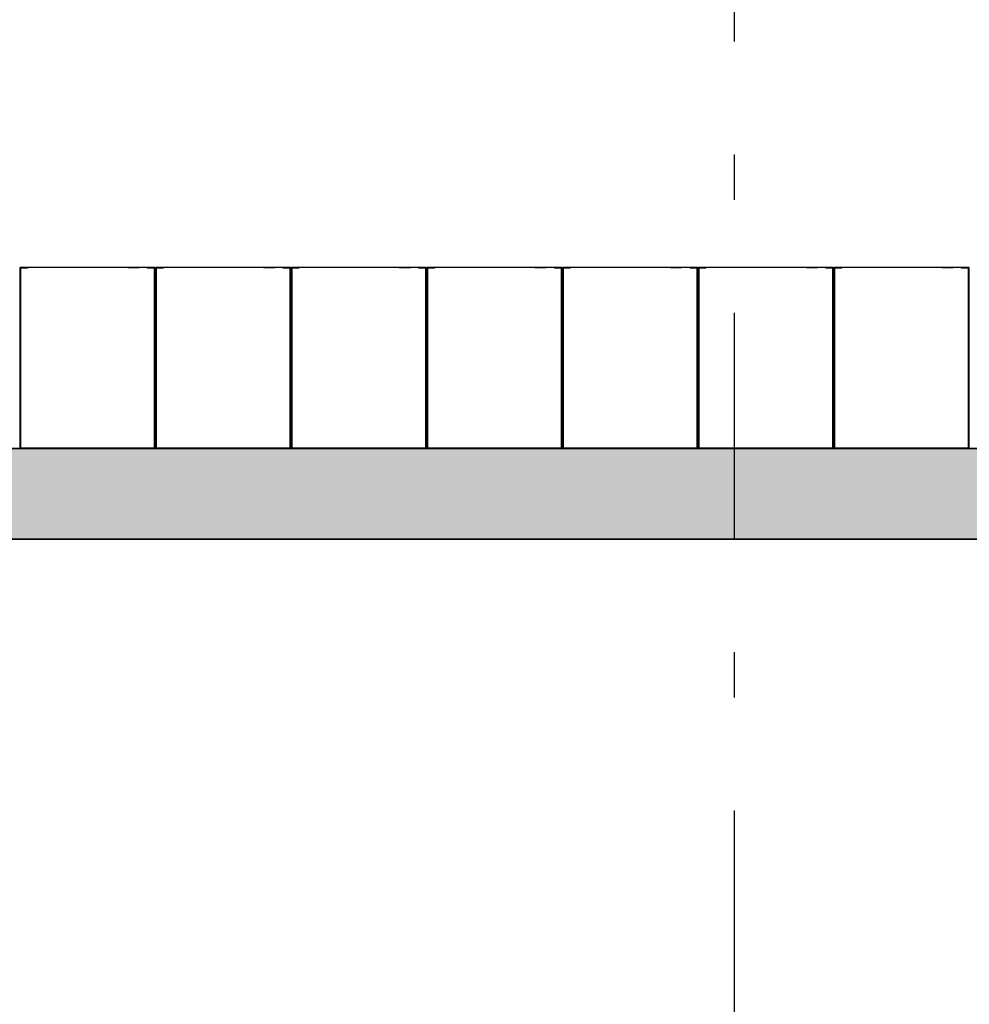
# Model space of a CAD drawing. Extents: x 2 to 87, y -108 to 11.
# Tile 191 of 256: x 14.45 to 16.55, y -23.14 to -20.96. Entities that reach past the tile are written whole.
import ezdxf

# ---------------------------------------------------------------- set-up
doc = ezdxf.new("R2010")
doc.units = 0
doc.header["$MEASUREMENT"] = 0
doc.linetypes.add('DASHDOT', pattern=[1, 0.5, -0.25, 0, -0.25])
for name, color, linetype in [('16', 7, 'CONTINUOUS'), ('25', 7, 'CONTINUOUS'), ('5', 7, 'CONTINUOUS'), ('6', 7, 'CONTINUOUS')]:
    doc.layers.add(name, color=color, linetype=linetype)

msp = doc.modelspace()

# ---------------------------------------------------------------- linework, layer by layer
at = {"layer": '16', "color": 62, "linetype": 'Continuous'}
for p, q in [((14.7468, -21.5075), (14.4484, -21.5075)), ((14.4484, -21.9067), (14.4484, -21.5083)), ((14.4484, -21.5083), (14.4647, -21.5083)), ((14.4492, -21.5099), (14.4492, -21.9051)), ((14.4647, -21.5091), (14.45, -21.5091)), ((14.4647, -21.5083), (14.4647, -21.5091)), ((14.6868, -21.507), (14.7118, -21.507)), ((14.6898, -21.5065), (14.7088, -21.5065)), ((14.7305, -21.5091), (14.7305, -21.5083)), ((14.7305, -21.5083), (14.7468, -21.5083)), ((14.7452, -21.5091), (14.7305, -21.5091)), ((14.746, -21.9051), (14.746, -21.5099)), ((14.7468, -21.5083), (14.7468, -21.9067)), ((14.7476, -21.9067), (14.7476, -21.5083)), ((14.7476, -21.5083), (14.7476, -21.9067)), ((15.0468, -21.5075), (14.7484, -21.5075)), ((14.7484, -21.9067), (14.7484, -21.5083)), ((14.7484, -21.5083), (14.7647, -21.5083)), ((14.7492, -21.5099), (14.7492, -21.9051)), ((14.7647, -21.5091), (14.75, -21.5091)), ((14.7647, -21.5083), (14.7647, -21.5091)), ((14.9868, -21.507), (15.0118, -21.507)), ((14.9898, -21.5065), (15.0088, -21.5065)), ((15.0088, -21.5069), (15.0088, -21.5065)), ((15.0305, -21.5091), (15.0305, -21.5083)), ((15.0305, -21.5083), (15.0468, -21.5083)), ((15.0452, -21.5091), (15.0305, -21.5091)), ((15.046, -21.9051), (15.046, -21.5099)), ((15.0468, -21.5083), (15.0468, -21.9067)), ((15.0476, -21.9067), (15.0476, -21.5083)), ((15.0476, -21.5083), (15.0476, -21.9067)), ((15.3468, -21.5075), (15.0484, -21.5075)), ((15.0484, -21.9067), (15.0484, -21.5083)), ((15.0484, -21.5083), (15.0647, -21.5083)), ((15.0492, -21.5099), (15.0492, -21.9051)), ((15.0647, -21.5091), (15.05, -21.5091)), ((15.0647, -21.5083), (15.0647, -21.5091)), ((15.2868, -21.507), (15.3118, -21.507)), ((15.2898, -21.5065), (15.3088, -21.5065)), ((15.3305, -21.5091), (15.3305, -21.5083)), ((15.3305, -21.5083), (15.3468, -21.5083)), ((15.3452, -21.5091), (15.3305, -21.5091)), ((15.346, -21.9051), (15.346, -21.5099)), ((15.3468, -21.5083), (15.3468, -21.9067)), ((15.3476, -21.9067), (15.3476, -21.5083)), ((15.3476, -21.5083), (15.3476, -21.9067)), ((15.6468, -21.5075), (15.3484, -21.5075)), ((15.3484, -21.9067), (15.3484, -21.5083)), ((15.3484, -21.5083), (15.3647, -21.5083)), ((15.3492, -21.5099), (15.3492, -21.9051)), ((15.3647, -21.5091), (15.35, -21.5091)), ((15.3647, -21.5083), (15.3647, -21.5091)), ((15.5868, -21.507), (15.6118, -21.507)), ((15.5898, -21.5065), (15.6088, -21.5065)), ((15.6305, -21.5091), (15.6305, -21.5083)), ((15.6305, -21.5083), (15.6468, -21.5083)), ((15.6452, -21.5091), (15.6305, -21.5091)), ((15.646, -21.9051), (15.646, -21.5099)), ((15.6468, -21.5083), (15.6468, -21.9067)), ((15.6476, -21.9067), (15.6476, -21.5083)), ((15.6476, -21.5083), (15.6476, -21.9067)), ((15.9468, -21.5075), (15.6484, -21.5075)), ((15.6484, -21.9067), (15.6484, -21.5083)), ((15.6484, -21.5083), (15.6647, -21.5083)), ((15.6492, -21.5099), (15.6492, -21.9051)), ((15.6647, -21.5091), (15.65, -21.5091)), ((15.6647, -21.5083), (15.6647, -21.5091)), ((15.8868, -21.507), (15.9118, -21.507)), ((15.8898, -21.5065), (15.9088, -21.5065)), ((15.9305, -21.5091), (15.9305, -21.5083)), ((15.9305, -21.5083), (15.9468, -21.5083)), ((15.9452, -21.5091), (15.9305, -21.5091)), ((15.946, -21.9051), (15.946, -21.5099)), ((15.9468, -21.5083), (15.9468, -21.9067)), ((15.9476, -21.9067), (15.9476, -21.5083)), ((15.9476, -21.5083), (15.9476, -21.9067)), ((16.2468, -21.5075), (15.9484, -21.5075)), ((15.9484, -21.9067), (15.9484, -21.5083)), ((15.9484, -21.5083), (15.9647, -21.5083)), ((15.9492, -21.5099), (15.9492, -21.9051)), ((15.9647, -21.5091), (15.95, -21.5091)), ((15.9647, -21.5083), (15.9647, -21.5091)), ((16.1868, -21.507), (16.2118, -21.507)), ((16.1898, -21.5065), (16.2088, -21.5065)), ((16.2305, -21.5091), (16.2305, -21.5083)), ((16.2305, -21.5083), (16.2468, -21.5083)), ((16.2452, -21.5091), (16.2305, -21.5091)), ((16.246, -21.9051), (16.246, -21.5099)), ((16.2468, -21.5083), (16.2468, -21.9067)), ((16.2476, -21.9067), (16.2476, -21.5083)), ((16.2476, -21.5083), (16.2476, -21.9067)), ((16.5468, -21.5075), (16.2484, -21.5075)), ((16.2484, -21.9067), (16.2484, -21.5083)), ((16.2484, -21.5083), (16.2647, -21.5083)), ((16.2492, -21.5099), (16.2492, -21.9051)), ((16.2647, -21.5091), (16.25, -21.5091)), ((16.2647, -21.5083), (16.2647, -21.5091)), ((16.4868, -21.507), (16.5118, -21.507)), ((16.4898, -21.5065), (16.5088, -21.5065)), ((16.5088, -21.5069), (16.5088, -21.5065)), ((16.5305, -21.5091), (16.5305, -21.5083)), ((16.5305, -21.5083), (16.5468, -21.5083)), ((16.5452, -21.5091), (16.5305, -21.5091)), ((16.546, -21.9051), (16.546, -21.5099)), ((16.5468, -21.5083), (16.5468, -21.9067)), ((14.7468, -21.9067), (14.4484, -21.9067)), ((14.4484, -21.9075), (14.7468, -21.9075)), ((14.45, -21.9059), (14.7452, -21.9059)), ((15.0468, -21.9067), (14.7484, -21.9067)), ((14.7484, -21.9075), (15.0468, -21.9075)), ((14.75, -21.9059), (15.0452, -21.9059)), ((15.3468, -21.9067), (15.0484, -21.9067)), ((15.0484, -21.9075), (15.3468, -21.9075)), ((15.05, -21.9059), (15.3452, -21.9059)), ((15.6468, -21.9067), (15.3484, -21.9067)), ((15.3484, -21.9075), (15.6468, -21.9075)), ((15.35, -21.9059), (15.6452, -21.9059)), ((15.9468, -21.9067), (15.6484, -21.9067)), ((15.6484, -21.9075), (15.9468, -21.9075)), ((15.65, -21.9059), (15.9452, -21.9059)), ((16.2468, -21.9067), (15.9484, -21.9067)), ((15.9484, -21.9075), (16.2468, -21.9075)), ((15.95, -21.9059), (16.2452, -21.9059)), ((16.5468, -21.9067), (16.2484, -21.9067)), ((16.2484, -21.9075), (16.5468, -21.9075)), ((16.25, -21.9059), (16.5452, -21.9059))]:
    msp.add_line(p, q, dxfattribs=at)
for points in [[(14.4476, -21.9074), (14.4477, -21.9074), (14.4478, -21.9073), (14.4478, -21.9073), (14.4478, -21.9073), (14.4478, -21.9073), (14.4478, -21.9073), (14.4478, -21.9073), (14.4478, -21.9073), (14.4478, -21.9073), (14.4478, -21.9073), (14.4478, -21.9073), (14.4478, -21.9073), (14.4478, -21.9073), (14.4478, -21.9073), (14.4478, -21.9073), (14.4478, -21.9073), (14.4478, -21.9073), (14.4478, -21.9073), (14.4478, -21.9073), (14.4478, -21.9073), (14.4478, -21.9073), (14.4478, -21.9073), (14.4478, -21.9073), (14.4478, -21.9073), (14.4478, -21.9073), (14.4478, -21.9073), (14.4478, -21.9073), (14.4478, -21.9073), (14.4478, -21.9073), (14.4478, -21.9073), (14.4478, -21.9073), (14.4478, -21.9073), (14.4478, -21.9073), (14.4478, -21.9073), (14.4478, -21.9073), (14.4478, -21.9073), (14.4478, -21.9073), (14.4478, -21.9073), (14.4478, -21.9073), (14.4478, -21.9073), (14.4478, -21.9073), (14.4478, -21.9073), (14.4479, -21.9072), (14.448, -21.9071), (14.448, -21.9071), (14.448, -21.9071), (14.448, -21.9071), (14.448, -21.9071), (14.448, -21.9071), (14.448, -21.9071), (14.448, -21.9071), (14.448, -21.9071), (14.448, -21.9071), (14.448, -21.9071), (14.448, -21.9071), (14.448, -21.9071), (14.448, -21.9071), (14.448, -21.9071), (14.448, -21.9071), (14.448, -21.9071), (14.448, -21.9071), (14.448, -21.9071), (14.448, -21.9071), (14.448, -21.9071), (14.448, -21.9071), (14.448, -21.9071), (14.448, -21.9071), (14.448, -21.9071), (14.448, -21.9071), (14.448, -21.9071), (14.448, -21.9071), (14.448, -21.9071), (14.448, -21.9071), (14.4481, -21.907), (14.4481, -21.907), (14.4481, -21.907), (14.4481, -21.907), (14.4481, -21.907), (14.4481, -21.907), (14.4481, -21.907), (14.4481, -21.907), (14.4481, -21.907), (14.4481, -21.907), (14.4481, -21.907), (14.4481, -21.907), (14.4481, -21.907), (14.4481, -21.907), (14.4481, -21.907), (14.4481, -21.907), (14.4481, -21.907), (14.4481, -21.907), (14.4481, -21.907), (14.4481, -21.907), (14.4481, -21.907), (14.4481, -21.907), (14.4481, -21.907), (14.4481, -21.907), (14.4481, -21.907), (14.4481, -21.907), (14.4481, -21.907), (14.4482, -21.9069), (14.4482, -21.9069), (14.4482, -21.9069), (14.4482, -21.9069), (14.4482, -21.9069), (14.4482, -21.9069), (14.4482, -21.9069), (14.4482, -21.9069), (14.4482, -21.9069), (14.4482, -21.9069), (14.4482, -21.9069), (14.4482, -21.9069), (14.4482, -21.9069), (14.4482, -21.9069), (14.4482, -21.9069), (14.4482, -21.9069), (14.4482, -21.9069), (14.4482, -21.9069), (14.4482, -21.9069), (14.4482, -21.9069), (14.4482, -21.9069), (14.4482, -21.9069), (14.4482, -21.9069), (14.4482, -21.9069), (14.4482, -21.9069), (14.4482, -21.9068), (14.4483, -21.9068)], [(14.7476, -21.9075), (14.7475, -21.9074), (14.7474, -21.9073), (14.7474, -21.9073), (14.7474, -21.9073), (14.7474, -21.9073), (14.7474, -21.9073), (14.7474, -21.9073), (14.7474, -21.9073), (14.7474, -21.9073), (14.7474, -21.9073), (14.7474, -21.9073), (14.7474, -21.9073), (14.7474, -21.9073), (14.7474, -21.9073), (14.7474, -21.9073), (14.7474, -21.9073), (14.7474, -21.9073), (14.7474, -21.9073), (14.7474, -21.9073), (14.7474, -21.9073), (14.7474, -21.9073), (14.7474, -21.9073), (14.7474, -21.9073), (14.7474, -21.9073), (14.7474, -21.9073), (14.7474, -21.9073), (14.7474, -21.9073), (14.7474, -21.9073), (14.7474, -21.9073), (14.7474, -21.9073), (14.7474, -21.9073), (14.7474, -21.9073), (14.7474, -21.9073), (14.7474, -21.9073), (14.7474, -21.9073), (14.7474, -21.9073), (14.7474, -21.9073), (14.7474, -21.9073), (14.7474, -21.9073), (14.7474, -21.9073), (14.7474, -21.9073), (14.7474, -21.9073), (14.7473, -21.9072), (14.7472, -21.9071), (14.7472, -21.9071), (14.7472, -21.9071), (14.7472, -21.9071), (14.7472, -21.9071), (14.7472, -21.9071), (14.7472, -21.9071), (14.7472, -21.9071), (14.7472, -21.9071), (14.7472, -21.9071), (14.7472, -21.9071), (14.7472, -21.9071), (14.7472, -21.9071), (14.7472, -21.9071), (14.7472, -21.9071), (14.7472, -21.9071), (14.7472, -21.9071), (14.7472, -21.9071), (14.7472, -21.9071), (14.7472, -21.9071), (14.7472, -21.9071), (14.7472, -21.9071), (14.7472, -21.9071), (14.7472, -21.9071), (14.7472, -21.9071), (14.7472, -21.9071), (14.7472, -21.9071), (14.7472, -21.9071), (14.7472, -21.9071), (14.7472, -21.9071), (14.7471, -21.907), (14.7471, -21.907), (14.7471, -21.907), (14.7471, -21.907), (14.7471, -21.907), (14.7471, -21.907), (14.7471, -21.907), (14.7471, -21.907), (14.7471, -21.907), (14.7471, -21.907), (14.7471, -21.907), (14.7471, -21.907), (14.7471, -21.907), (14.7471, -21.907), (14.7471, -21.907), (14.7471, -21.907), (14.7471, -21.907), (14.7471, -21.907), (14.7471, -21.907), (14.7471, -21.907), (14.7471, -21.907), (14.7471, -21.907), (14.7471, -21.907), (14.7471, -21.907), (14.7471, -21.907), (14.7471, -21.907), (14.7471, -21.907), (14.747, -21.9069), (14.747, -21.9069), (14.747, -21.9069), (14.747, -21.9069), (14.747, -21.9069), (14.747, -21.9069), (14.747, -21.9069), (14.747, -21.9069), (14.747, -21.9069), (14.747, -21.9069), (14.747, -21.9069), (14.747, -21.9069), (14.747, -21.9069), (14.747, -21.9069), (14.747, -21.9069), (14.747, -21.9069), (14.747, -21.9069), (14.747, -21.9069), (14.747, -21.9069), (14.747, -21.9069), (14.747, -21.9069), (14.747, -21.9069), (14.747, -21.9069), (14.747, -21.9069), (14.747, -21.9069), (14.7469, -21.9068), (14.7468, -21.9068)], [(14.7476, -21.9075), (14.7476, -21.9074), (14.7477, -21.9074), (14.7478, -21.9073), (14.7478, -21.9073), (14.7478, -21.9073), (14.7478, -21.9073), (14.7478, -21.9073), (14.7478, -21.9073), (14.7478, -21.9073), (14.7478, -21.9073), (14.7478, -21.9073), (14.7478, -21.9073), (14.7478, -21.9073), (14.7478, -21.9073), (14.7478, -21.9073), (14.7478, -21.9073), (14.7478, -21.9073), (14.7478, -21.9073), (14.7478, -21.9073), (14.7478, -21.9073), (14.7478, -21.9073), (14.7478, -21.9073), (14.7478, -21.9073), (14.7478, -21.9073), (14.7478, -21.9073), (14.7478, -21.9073), (14.7478, -21.9073), (14.7478, -21.9073), (14.7478, -21.9073), (14.7478, -21.9073), (14.7478, -21.9073), (14.7478, -21.9073), (14.7478, -21.9073), (14.7478, -21.9073), (14.7478, -21.9073), (14.7478, -21.9073), (14.7478, -21.9073), (14.7478, -21.9073), (14.7478, -21.9073), (14.7478, -21.9073), (14.7478, -21.9073), (14.7478, -21.9073), (14.7478, -21.9073), (14.7479, -21.9072), (14.748, -21.9071), (14.748, -21.9071), (14.748, -21.9071), (14.748, -21.9071), (14.748, -21.9071), (14.748, -21.9071), (14.748, -21.9071), (14.748, -21.9071), (14.748, -21.9071), (14.748, -21.9071), (14.748, -21.9071), (14.748, -21.9071), (14.748, -21.9071), (14.748, -21.9071), (14.748, -21.9071), (14.748, -21.9071), (14.748, -21.9071), (14.748, -21.9071), (14.748, -21.9071), (14.748, -21.9071), (14.748, -21.9071), (14.748, -21.9071), (14.748, -21.9071), (14.748, -21.9071), (14.748, -21.9071), (14.748, -21.9071), (14.748, -21.9071), (14.748, -21.9071), (14.748, -21.9071), (14.748, -21.9071), (14.7481, -21.907), (14.7481, -21.907), (14.7481, -21.907), (14.7481, -21.907), (14.7481, -21.907), (14.7481, -21.907), (14.7481, -21.907), (14.7481, -21.907), (14.7481, -21.907), (14.7481, -21.907), (14.7481, -21.907), (14.7481, -21.907), (14.7481, -21.907), (14.7481, -21.907), (14.7481, -21.907), (14.7481, -21.907), (14.7481, -21.907), (14.7481, -21.907), (14.7481, -21.907), (14.7481, -21.907), (14.7481, -21.907), (14.7481, -21.907), (14.7481, -21.907), (14.7481, -21.907), (14.7481, -21.907), (14.7481, -21.907), (14.7481, -21.907), (14.7482, -21.9069), (14.7482, -21.9069), (14.7482, -21.9069), (14.7482, -21.9069), (14.7482, -21.9069), (14.7482, -21.9069), (14.7482, -21.9069), (14.7482, -21.9069), (14.7482, -21.9069), (14.7482, -21.9069), (14.7482, -21.9069), (14.7482, -21.9069), (14.7482, -21.9069), (14.7482, -21.9069), (14.7482, -21.9069), (14.7482, -21.9069), (14.7482, -21.9069), (14.7482, -21.9069), (14.7482, -21.9069), (14.7482, -21.9069), (14.7482, -21.9069), (14.7482, -21.9069), (14.7482, -21.9069), (14.7482, -21.9069), (14.7482, -21.9069), (14.7482, -21.9068), (14.7483, -21.9068)], [(15.0476, -21.9075), (15.0475, -21.9074), (15.0474, -21.9073), (15.0474, -21.9073), (15.0474, -21.9073), (15.0474, -21.9073), (15.0474, -21.9073), (15.0474, -21.9073), (15.0474, -21.9073), (15.0474, -21.9073), (15.0474, -21.9073), (15.0474, -21.9073), (15.0474, -21.9073), (15.0474, -21.9073), (15.0474, -21.9073), (15.0474, -21.9073), (15.0474, -21.9073), (15.0474, -21.9073), (15.0474, -21.9073), (15.0474, -21.9073), (15.0474, -21.9073), (15.0474, -21.9073), (15.0474, -21.9073), (15.0474, -21.9073), (15.0474, -21.9073), (15.0474, -21.9073), (15.0474, -21.9073), (15.0474, -21.9073), (15.0474, -21.9073), (15.0474, -21.9073), (15.0474, -21.9073), (15.0474, -21.9073), (15.0474, -21.9073), (15.0474, -21.9073), (15.0474, -21.9073), (15.0474, -21.9073), (15.0474, -21.9073), (15.0474, -21.9073), (15.0474, -21.9073), (15.0474, -21.9073), (15.0474, -21.9073), (15.0474, -21.9073), (15.0474, -21.9073), (15.0473, -21.9072), (15.0472, -21.9071), (15.0472, -21.9071), (15.0472, -21.9071), (15.0472, -21.9071), (15.0472, -21.9071), (15.0472, -21.9071), (15.0472, -21.9071), (15.0472, -21.9071), (15.0472, -21.9071), (15.0472, -21.9071), (15.0472, -21.9071), (15.0472, -21.9071), (15.0472, -21.9071), (15.0472, -21.9071), (15.0472, -21.9071), (15.0472, -21.9071), (15.0472, -21.9071), (15.0472, -21.9071), (15.0472, -21.9071), (15.0472, -21.9071), (15.0472, -21.9071), (15.0472, -21.9071), (15.0472, -21.9071), (15.0472, -21.9071), (15.0472, -21.9071), (15.0472, -21.9071), (15.0472, -21.9071), (15.0472, -21.9071), (15.0472, -21.9071), (15.0472, -21.9071), (15.0471, -21.907), (15.0471, -21.907), (15.0471, -21.907), (15.0471, -21.907), (15.0471, -21.907), (15.0471, -21.907), (15.0471, -21.907), (15.0471, -21.907), (15.0471, -21.907), (15.0471, -21.907), (15.0471, -21.907), (15.0471, -21.907), (15.0471, -21.907), (15.0471, -21.907), (15.0471, -21.907), (15.0471, -21.907), (15.0471, -21.907), (15.0471, -21.907), (15.0471, -21.907), (15.0471, -21.907), (15.0471, -21.907), (15.0471, -21.907), (15.0471, -21.907), (15.0471, -21.907), (15.0471, -21.907), (15.0471, -21.907), (15.0471, -21.907), (15.047, -21.9069), (15.047, -21.9069), (15.047, -21.9069), (15.047, -21.9069), (15.047, -21.9069), (15.047, -21.9069), (15.047, -21.9069), (15.047, -21.9069), (15.047, -21.9069), (15.047, -21.9069), (15.047, -21.9069), (15.047, -21.9069), (15.047, -21.9069), (15.047, -21.9069), (15.047, -21.9069), (15.047, -21.9069), (15.047, -21.9069), (15.047, -21.9069), (15.047, -21.9069), (15.047, -21.9069), (15.047, -21.9069), (15.047, -21.9069), (15.047, -21.9069), (15.047, -21.9069), (15.047, -21.9069), (15.0469, -21.9068), (15.0468, -21.9068)], [(15.0476, -21.9075), (15.0476, -21.9074), (15.0477, -21.9074), (15.0478, -21.9073), (15.0478, -21.9073), (15.0478, -21.9073), (15.0478, -21.9073), (15.0478, -21.9073), (15.0478, -21.9073), (15.0478, -21.9073), (15.0478, -21.9073), (15.0478, -21.9073), (15.0478, -21.9073), (15.0478, -21.9073), (15.0478, -21.9073), (15.0478, -21.9073), (15.0478, -21.9073), (15.0478, -21.9073), (15.0478, -21.9073), (15.0478, -21.9073), (15.0478, -21.9073), (15.0478, -21.9073), (15.0478, -21.9073), (15.0478, -21.9073), (15.0478, -21.9073), (15.0478, -21.9073), (15.0478, -21.9073), (15.0478, -21.9073), (15.0478, -21.9073), (15.0478, -21.9073), (15.0478, -21.9073), (15.0478, -21.9073), (15.0478, -21.9073), (15.0478, -21.9073), (15.0478, -21.9073), (15.0478, -21.9073), (15.0478, -21.9073), (15.0478, -21.9073), (15.0478, -21.9073), (15.0478, -21.9073), (15.0478, -21.9073), (15.0478, -21.9073), (15.0478, -21.9073), (15.0478, -21.9073), (15.0479, -21.9072), (15.048, -21.9071), (15.048, -21.9071), (15.048, -21.9071), (15.048, -21.9071), (15.048, -21.9071), (15.048, -21.9071), (15.048, -21.9071), (15.048, -21.9071), (15.048, -21.9071), (15.048, -21.9071), (15.048, -21.9071), (15.048, -21.9071), (15.048, -21.9071), (15.048, -21.9071), (15.048, -21.9071), (15.048, -21.9071), (15.048, -21.9071), (15.048, -21.9071), (15.048, -21.9071), (15.048, -21.9071), (15.048, -21.9071), (15.048, -21.9071), (15.048, -21.9071), (15.048, -21.9071), (15.048, -21.9071), (15.048, -21.9071), (15.048, -21.9071), (15.048, -21.9071), (15.048, -21.9071), (15.048, -21.9071), (15.0481, -21.907), (15.0481, -21.907), (15.0481, -21.907), (15.0481, -21.907), (15.0481, -21.907), (15.0481, -21.907), (15.0481, -21.907), (15.0481, -21.907), (15.0481, -21.907), (15.0481, -21.907), (15.0481, -21.907), (15.0481, -21.907), (15.0481, -21.907), (15.0481, -21.907), (15.0481, -21.907), (15.0481, -21.907), (15.0481, -21.907), (15.0481, -21.907), (15.0481, -21.907), (15.0481, -21.907), (15.0481, -21.907), (15.0481, -21.907), (15.0481, -21.907), (15.0481, -21.907), (15.0481, -21.907), (15.0481, -21.907), (15.0481, -21.907), (15.0482, -21.9069), (15.0482, -21.9069), (15.0482, -21.9069), (15.0482, -21.9069), (15.0482, -21.9069), (15.0482, -21.9069), (15.0482, -21.9069), (15.0482, -21.9069), (15.0482, -21.9069), (15.0482, -21.9069), (15.0482, -21.9069), (15.0482, -21.9069), (15.0482, -21.9069), (15.0482, -21.9069), (15.0482, -21.9069), (15.0482, -21.9069), (15.0482, -21.9069), (15.0482, -21.9069), (15.0482, -21.9069), (15.0482, -21.9069), (15.0482, -21.9069), (15.0482, -21.9069), (15.0482, -21.9069), (15.0482, -21.9069), (15.0482, -21.9069), (15.0482, -21.9068), (15.0483, -21.9068)], [(15.3476, -21.9075), (15.3474, -21.9073), (15.3473, -21.9072), (15.3472, -21.9071), (15.3472, -21.9071), (15.3472, -21.9071), (15.3472, -21.9071), (15.3472, -21.9071), (15.3472, -21.9071), (15.3472, -21.9071), (15.3472, -21.9071), (15.3472, -21.9071), (15.3472, -21.9071), (15.3472, -21.9071), (15.3472, -21.9071), (15.3472, -21.9071), (15.3472, -21.9071), (15.3472, -21.9071), (15.3472, -21.9071), (15.3472, -21.9071), (15.3472, -21.9071), (15.3472, -21.9071), (15.3472, -21.9071), (15.3472, -21.9071), (15.3472, -21.9071), (15.3472, -21.9071), (15.3472, -21.9071), (15.3472, -21.9071), (15.3472, -21.9071), (15.3472, -21.9071), (15.3472, -21.9071), (15.3472, -21.9071), (15.3472, -21.9071), (15.3471, -21.907), (15.3471, -21.907), (15.3471, -21.907), (15.3471, -21.907), (15.3471, -21.907), (15.3471, -21.907), (15.3471, -21.907), (15.3471, -21.907), (15.3471, -21.907), (15.3471, -21.907), (15.3471, -21.907), (15.3471, -21.907), (15.3471, -21.907), (15.3471, -21.907), (15.3471, -21.907), (15.3471, -21.907), (15.3471, -21.907), (15.3471, -21.907), (15.3471, -21.907), (15.3471, -21.907), (15.3471, -21.907), (15.3471, -21.907), (15.3471, -21.907), (15.3471, -21.907), (15.3471, -21.907), (15.3471, -21.907), (15.3471, -21.907), (15.347, -21.9069), (15.347, -21.9069), (15.347, -21.9069), (15.347, -21.9069), (15.347, -21.9069), (15.347, -21.9069), (15.347, -21.9069), (15.347, -21.9069), (15.347, -21.9069), (15.347, -21.9069), (15.347, -21.9069), (15.347, -21.9069), (15.347, -21.9069), (15.347, -21.9069), (15.347, -21.9069), (15.347, -21.9069), (15.347, -21.9069), (15.347, -21.9069), (15.347, -21.9069), (15.347, -21.9069), (15.347, -21.9069), (15.347, -21.9069), (15.347, -21.9069), (15.347, -21.9069), (15.347, -21.9069), (15.3469, -21.9068)], [(15.3476, -21.9075), (15.3476, -21.9074), (15.3477, -21.9074), (15.3478, -21.9073), (15.3478, -21.9073), (15.3478, -21.9073), (15.3478, -21.9073), (15.3478, -21.9073), (15.3478, -21.9073), (15.3478, -21.9073), (15.3478, -21.9073), (15.3478, -21.9073), (15.3478, -21.9073), (15.3478, -21.9073), (15.3478, -21.9073), (15.3478, -21.9073), (15.3478, -21.9073), (15.3478, -21.9073), (15.3478, -21.9073), (15.3478, -21.9073), (15.3478, -21.9073), (15.3478, -21.9073), (15.3478, -21.9073), (15.3478, -21.9073), (15.3478, -21.9073), (15.3478, -21.9073), (15.3478, -21.9073), (15.3478, -21.9073), (15.3478, -21.9073), (15.3478, -21.9073), (15.3478, -21.9073), (15.3478, -21.9073), (15.3478, -21.9073), (15.3478, -21.9073), (15.3478, -21.9073), (15.3478, -21.9073), (15.3478, -21.9073), (15.3478, -21.9073), (15.3478, -21.9073), (15.3478, -21.9073), (15.3478, -21.9073), (15.3478, -21.9073), (15.3478, -21.9073), (15.3478, -21.9073), (15.3479, -21.9072), (15.348, -21.9071), (15.348, -21.9071), (15.348, -21.9071), (15.348, -21.9071), (15.348, -21.9071), (15.348, -21.9071), (15.348, -21.9071), (15.348, -21.9071), (15.348, -21.9071), (15.348, -21.9071), (15.348, -21.9071), (15.348, -21.9071), (15.348, -21.9071), (15.348, -21.9071), (15.348, -21.9071), (15.348, -21.9071), (15.348, -21.9071), (15.348, -21.9071), (15.348, -21.9071), (15.348, -21.9071), (15.348, -21.9071), (15.348, -21.9071), (15.348, -21.9071), (15.348, -21.9071), (15.348, -21.9071), (15.348, -21.9071), (15.348, -21.9071), (15.348, -21.9071), (15.348, -21.9071), (15.348, -21.9071), (15.3481, -21.907), (15.3481, -21.907), (15.3481, -21.907), (15.3481, -21.907), (15.3481, -21.907), (15.3481, -21.907), (15.3481, -21.907), (15.3481, -21.907), (15.3481, -21.907), (15.3481, -21.907), (15.3481, -21.907), (15.3481, -21.907), (15.3481, -21.907), (15.3481, -21.907), (15.3481, -21.907), (15.3481, -21.907), (15.3481, -21.907), (15.3481, -21.907), (15.3481, -21.907), (15.3481, -21.907), (15.3481, -21.907), (15.3481, -21.907), (15.3481, -21.907), (15.3481, -21.907), (15.3481, -21.907), (15.3481, -21.907), (15.3481, -21.907), (15.3482, -21.9069), (15.3482, -21.9069), (15.3482, -21.9069), (15.3482, -21.9069), (15.3482, -21.9069), (15.3482, -21.9069), (15.3482, -21.9069), (15.3482, -21.9069), (15.3482, -21.9069), (15.3482, -21.9069), (15.3482, -21.9069), (15.3482, -21.9069), (15.3482, -21.9069), (15.3482, -21.9069), (15.3482, -21.9069), (15.3482, -21.9069), (15.3482, -21.9069), (15.3482, -21.9069), (15.3482, -21.9069), (15.3482, -21.9069), (15.3482, -21.9069), (15.3482, -21.9069), (15.3482, -21.9069), (15.3482, -21.9069), (15.3482, -21.9069), (15.3482, -21.9068), (15.3483, -21.9068)], [(15.6476, -21.9075), (15.6475, -21.9074), (15.6474, -21.9073), (15.6474, -21.9073), (15.6474, -21.9073), (15.6474, -21.9073), (15.6474, -21.9073), (15.6474, -21.9073), (15.6474, -21.9073), (15.6474, -21.9073), (15.6474, -21.9073), (15.6474, -21.9073), (15.6474, -21.9073), (15.6474, -21.9073), (15.6474, -21.9073), (15.6474, -21.9073), (15.6474, -21.9073), (15.6474, -21.9073), (15.6474, -21.9073), (15.6474, -21.9073), (15.6474, -21.9073), (15.6474, -21.9073), (15.6474, -21.9073), (15.6474, -21.9073), (15.6474, -21.9073), (15.6474, -21.9073), (15.6474, -21.9073), (15.6474, -21.9073), (15.6474, -21.9073), (15.6474, -21.9073), (15.6474, -21.9073), (15.6474, -21.9073), (15.6474, -21.9073), (15.6474, -21.9073), (15.6474, -21.9073), (15.6474, -21.9073), (15.6474, -21.9073), (15.6474, -21.9073), (15.6474, -21.9073), (15.6474, -21.9073), (15.6474, -21.9073), (15.6474, -21.9073), (15.6474, -21.9073), (15.6473, -21.9072), (15.6472, -21.9071), (15.6472, -21.9071), (15.6472, -21.9071), (15.6472, -21.9071), (15.6472, -21.9071), (15.6472, -21.9071), (15.6472, -21.9071), (15.6472, -21.9071), (15.6472, -21.9071), (15.6472, -21.9071), (15.6472, -21.9071), (15.6472, -21.9071), (15.6472, -21.9071), (15.6472, -21.9071), (15.6472, -21.9071), (15.6472, -21.9071), (15.6472, -21.9071), (15.6472, -21.9071), (15.6472, -21.9071), (15.6472, -21.9071), (15.6472, -21.9071), (15.6472, -21.9071), (15.6472, -21.9071), (15.6472, -21.9071), (15.6472, -21.9071), (15.6472, -21.9071), (15.6472, -21.9071), (15.6472, -21.9071), (15.6472, -21.9071), (15.6472, -21.9071), (15.6471, -21.907), (15.6471, -21.907), (15.6471, -21.907), (15.6471, -21.907), (15.6471, -21.907), (15.6471, -21.907), (15.6471, -21.907), (15.6471, -21.907), (15.6471, -21.907), (15.6471, -21.907), (15.6471, -21.907), (15.6471, -21.907), (15.6471, -21.907), (15.6471, -21.907), (15.6471, -21.907), (15.6471, -21.907), (15.6471, -21.907), (15.6471, -21.907), (15.6471, -21.907), (15.6471, -21.907), (15.6471, -21.907), (15.6471, -21.907), (15.6471, -21.907), (15.6471, -21.907), (15.6471, -21.907), (15.6471, -21.907), (15.6471, -21.907), (15.647, -21.9069), (15.647, -21.9069), (15.647, -21.9069), (15.647, -21.9069), (15.647, -21.9069), (15.647, -21.9069), (15.647, -21.9069), (15.647, -21.9069), (15.647, -21.9069), (15.647, -21.9069), (15.647, -21.9069), (15.647, -21.9069), (15.647, -21.9069), (15.647, -21.9069), (15.647, -21.9069), (15.647, -21.9069), (15.647, -21.9069), (15.647, -21.9069), (15.647, -21.9069), (15.647, -21.9069), (15.647, -21.9069), (15.647, -21.9069), (15.647, -21.9069), (15.647, -21.9069), (15.647, -21.9069), (15.6469, -21.9068), (15.6468, -21.9068)], [(15.6476, -21.9075), (15.6477, -21.9074), (15.6478, -21.9073), (15.6478, -21.9073), (15.6478, -21.9073), (15.6478, -21.9073), (15.6478, -21.9073), (15.6478, -21.9073), (15.6478, -21.9073), (15.6478, -21.9073), (15.6478, -21.9073), (15.6478, -21.9073), (15.6478, -21.9073), (15.6478, -21.9073), (15.6478, -21.9073), (15.6478, -21.9073), (15.6478, -21.9073), (15.6478, -21.9073), (15.6478, -21.9073), (15.6478, -21.9073), (15.6478, -21.9073), (15.6478, -21.9073), (15.6478, -21.9073), (15.6478, -21.9073), (15.6478, -21.9073), (15.6478, -21.9073), (15.6478, -21.9073), (15.6478, -21.9073), (15.6478, -21.9073), (15.6478, -21.9073), (15.6478, -21.9073), (15.6478, -21.9073), (15.6478, -21.9073), (15.6478, -21.9073), (15.6478, -21.9073), (15.6478, -21.9073), (15.6478, -21.9073), (15.6478, -21.9073), (15.6478, -21.9073), (15.6478, -21.9073), (15.6478, -21.9073), (15.6478, -21.9073), (15.6478, -21.9073), (15.6479, -21.9072), (15.648, -21.9071), (15.648, -21.9071), (15.648, -21.9071), (15.648, -21.9071), (15.648, -21.9071), (15.648, -21.9071), (15.648, -21.9071), (15.648, -21.9071), (15.648, -21.9071), (15.648, -21.9071), (15.648, -21.9071), (15.648, -21.9071), (15.648, -21.9071), (15.648, -21.9071), (15.648, -21.9071), (15.648, -21.9071), (15.648, -21.9071), (15.648, -21.9071), (15.648, -21.9071), (15.648, -21.9071), (15.648, -21.9071), (15.648, -21.9071), (15.648, -21.9071), (15.648, -21.9071), (15.648, -21.9071), (15.648, -21.9071), (15.648, -21.9071), (15.648, -21.9071), (15.648, -21.9071), (15.648, -21.9071), (15.6481, -21.907), (15.6481, -21.907), (15.6481, -21.907), (15.6481, -21.907), (15.6481, -21.907), (15.6481, -21.907), (15.6481, -21.907), (15.6481, -21.907), (15.6481, -21.907), (15.6481, -21.907), (15.6481, -21.907), (15.6481, -21.907), (15.6481, -21.907), (15.6481, -21.907), (15.6481, -21.907), (15.6481, -21.907), (15.6481, -21.907), (15.6481, -21.907), (15.6481, -21.907), (15.6481, -21.907), (15.6481, -21.907), (15.6481, -21.907), (15.6481, -21.907), (15.6481, -21.907), (15.6481, -21.907), (15.6481, -21.907), (15.6481, -21.907), (15.6482, -21.9069), (15.6482, -21.9069), (15.6482, -21.9069), (15.6482, -21.9069), (15.6482, -21.9069), (15.6482, -21.9069), (15.6482, -21.9069), (15.6482, -21.9069), (15.6482, -21.9069), (15.6482, -21.9069), (15.6482, -21.9069), (15.6482, -21.9069), (15.6482, -21.9069), (15.6482, -21.9069), (15.6482, -21.9069), (15.6482, -21.9069), (15.6482, -21.9069), (15.6482, -21.9069), (15.6482, -21.9069), (15.6482, -21.9069), (15.6482, -21.9069), (15.6482, -21.9069), (15.6482, -21.9069), (15.6482, -21.9069), (15.6482, -21.9069), (15.6482, -21.9068), (15.6483, -21.9068)], [(15.9476, -21.9075), (15.9475, -21.9074), (15.9474, -21.9073), (15.9474, -21.9073), (15.9474, -21.9073), (15.9474, -21.9073), (15.9474, -21.9073), (15.9474, -21.9073), (15.9474, -21.9073), (15.9474, -21.9073), (15.9474, -21.9073), (15.9474, -21.9073), (15.9474, -21.9073), (15.9474, -21.9073), (15.9474, -21.9073), (15.9474, -21.9073), (15.9474, -21.9073), (15.9474, -21.9073), (15.9474, -21.9073), (15.9474, -21.9073), (15.9474, -21.9073), (15.9474, -21.9073), (15.9474, -21.9073), (15.9474, -21.9073), (15.9474, -21.9073), (15.9474, -21.9073), (15.9474, -21.9073), (15.9474, -21.9073), (15.9474, -21.9073), (15.9474, -21.9073), (15.9474, -21.9073), (15.9474, -21.9073), (15.9474, -21.9073), (15.9474, -21.9073), (15.9474, -21.9073), (15.9474, -21.9073), (15.9474, -21.9073), (15.9474, -21.9073), (15.9474, -21.9073), (15.9474, -21.9073), (15.9474, -21.9073), (15.9474, -21.9073), (15.9474, -21.9073), (15.9473, -21.9072), (15.9472, -21.9071), (15.9472, -21.9071), (15.9472, -21.9071), (15.9472, -21.9071), (15.9472, -21.9071), (15.9472, -21.9071), (15.9472, -21.9071), (15.9472, -21.9071), (15.9472, -21.9071), (15.9472, -21.9071), (15.9472, -21.9071), (15.9472, -21.9071), (15.9472, -21.9071), (15.9472, -21.9071), (15.9472, -21.9071), (15.9472, -21.9071), (15.9472, -21.9071), (15.9472, -21.9071), (15.9472, -21.9071), (15.9472, -21.9071), (15.9472, -21.9071), (15.9472, -21.9071), (15.9472, -21.9071), (15.9472, -21.9071), (15.9472, -21.9071), (15.9472, -21.9071), (15.9472, -21.9071), (15.9472, -21.9071), (15.9472, -21.9071), (15.9472, -21.9071), (15.9471, -21.907), (15.9471, -21.907), (15.9471, -21.907), (15.9471, -21.907), (15.9471, -21.907), (15.9471, -21.907), (15.9471, -21.907), (15.9471, -21.907), (15.9471, -21.907), (15.9471, -21.907), (15.9471, -21.907), (15.9471, -21.907), (15.9471, -21.907), (15.9471, -21.907), (15.9471, -21.907), (15.9471, -21.907), (15.9471, -21.907), (15.9471, -21.907), (15.9471, -21.907), (15.9471, -21.907), (15.9471, -21.907), (15.9471, -21.907), (15.9471, -21.907), (15.9471, -21.907), (15.9471, -21.907), (15.9471, -21.907), (15.9471, -21.907), (15.947, -21.9069), (15.947, -21.9069), (15.947, -21.9069), (15.947, -21.9069), (15.947, -21.9069), (15.947, -21.9069), (15.947, -21.9069), (15.947, -21.9069), (15.947, -21.9069), (15.947, -21.9069), (15.947, -21.9069), (15.947, -21.9069), (15.947, -21.9069), (15.947, -21.9069), (15.947, -21.9069), (15.947, -21.9069), (15.947, -21.9069), (15.947, -21.9069), (15.947, -21.9069), (15.947, -21.9069), (15.947, -21.9069), (15.947, -21.9069), (15.947, -21.9069), (15.947, -21.9069), (15.947, -21.9069), (15.9469, -21.9068), (15.9468, -21.9068)], [(15.9476, -21.9075), (15.9476, -21.9074), (15.9477, -21.9074), (15.9478, -21.9073), (15.9478, -21.9073), (15.9478, -21.9073), (15.9478, -21.9073), (15.9478, -21.9073), (15.9478, -21.9073), (15.9478, -21.9073), (15.9478, -21.9073), (15.9478, -21.9073), (15.9478, -21.9073), (15.9478, -21.9073), (15.9478, -21.9073), (15.9478, -21.9073), (15.9478, -21.9073), (15.9478, -21.9073), (15.9478, -21.9073), (15.9478, -21.9073), (15.9478, -21.9073), (15.9478, -21.9073), (15.9478, -21.9073), (15.9478, -21.9073), (15.9478, -21.9073), (15.9478, -21.9073), (15.9478, -21.9073), (15.9478, -21.9073), (15.9478, -21.9073), (15.9478, -21.9073), (15.9478, -21.9073), (15.9478, -21.9073), (15.9478, -21.9073), (15.9478, -21.9073), (15.9478, -21.9073), (15.9478, -21.9073), (15.9478, -21.9073), (15.9478, -21.9073), (15.9478, -21.9073), (15.9478, -21.9073), (15.9478, -21.9073), (15.9478, -21.9073), (15.9478, -21.9073), (15.9478, -21.9073), (15.9479, -21.9072), (15.948, -21.9071), (15.948, -21.9071), (15.948, -21.9071), (15.948, -21.9071), (15.948, -21.9071), (15.948, -21.9071), (15.948, -21.9071), (15.948, -21.9071), (15.948, -21.9071), (15.948, -21.9071), (15.948, -21.9071), (15.948, -21.9071), (15.948, -21.9071), (15.948, -21.9071), (15.948, -21.9071), (15.948, -21.9071), (15.948, -21.9071), (15.948, -21.9071), (15.948, -21.9071), (15.948, -21.9071), (15.948, -21.9071), (15.948, -21.9071), (15.948, -21.9071), (15.948, -21.9071), (15.948, -21.9071), (15.948, -21.9071), (15.948, -21.9071), (15.948, -21.9071), (15.948, -21.9071), (15.948, -21.9071), (15.9481, -21.907), (15.9481, -21.907), (15.9481, -21.907), (15.9481, -21.907), (15.9481, -21.907), (15.9481, -21.907), (15.9481, -21.907), (15.9481, -21.907), (15.9481, -21.907), (15.9481, -21.907), (15.9481, -21.907), (15.9481, -21.907), (15.9481, -21.907), (15.9481, -21.907), (15.9481, -21.907), (15.9481, -21.907), (15.9481, -21.907), (15.9481, -21.907), (15.9481, -21.907), (15.9481, -21.907), (15.9481, -21.907), (15.9481, -21.907), (15.9481, -21.907), (15.9481, -21.907), (15.9481, -21.907), (15.9481, -21.907), (15.9481, -21.907), (15.9482, -21.9069), (15.9482, -21.9069), (15.9482, -21.9069), (15.9482, -21.9069), (15.9482, -21.9069), (15.9482, -21.9069), (15.9482, -21.9069), (15.9482, -21.9069), (15.9482, -21.9069), (15.9482, -21.9069), (15.9482, -21.9069), (15.9482, -21.9069), (15.9482, -21.9069), (15.9482, -21.9069), (15.9482, -21.9069), (15.9482, -21.9069), (15.9482, -21.9069), (15.9482, -21.9069), (15.9482, -21.9069), (15.9482, -21.9069), (15.9482, -21.9069), (15.9482, -21.9069), (15.9482, -21.9069), (15.9482, -21.9069), (15.9482, -21.9069), (15.9482, -21.9068), (15.9483, -21.9068)], [(16.2476, -21.9075), (16.2475, -21.9074), (16.2474, -21.9073), (16.2474, -21.9073), (16.2474, -21.9073), (16.2474, -21.9073), (16.2474, -21.9073), (16.2474, -21.9073), (16.2474, -21.9073), (16.2474, -21.9073), (16.2474, -21.9073), (16.2474, -21.9073), (16.2474, -21.9073), (16.2474, -21.9073), (16.2474, -21.9073), (16.2474, -21.9073), (16.2474, -21.9073), (16.2474, -21.9073), (16.2474, -21.9073), (16.2474, -21.9073), (16.2474, -21.9073), (16.2474, -21.9073), (16.2474, -21.9073), (16.2474, -21.9073), (16.2474, -21.9073), (16.2474, -21.9073), (16.2474, -21.9073), (16.2474, -21.9073), (16.2474, -21.9073), (16.2474, -21.9073), (16.2474, -21.9073), (16.2474, -21.9073), (16.2474, -21.9073), (16.2474, -21.9073), (16.2474, -21.9073), (16.2474, -21.9073), (16.2474, -21.9073), (16.2474, -21.9073), (16.2474, -21.9073), (16.2474, -21.9073), (16.2474, -21.9073), (16.2474, -21.9073), (16.2474, -21.9073), (16.2473, -21.9072), (16.2472, -21.9071), (16.2472, -21.9071), (16.2472, -21.9071), (16.2472, -21.9071), (16.2472, -21.9071), (16.2472, -21.9071), (16.2472, -21.9071), (16.2472, -21.9071), (16.2472, -21.9071), (16.2472, -21.9071), (16.2472, -21.9071), (16.2472, -21.9071), (16.2472, -21.9071), (16.2472, -21.9071), (16.2472, -21.9071), (16.2472, -21.9071), (16.2472, -21.9071), (16.2472, -21.9071), (16.2472, -21.9071), (16.2472, -21.9071), (16.2472, -21.9071), (16.2472, -21.9071), (16.2472, -21.9071), (16.2472, -21.9071), (16.2472, -21.9071), (16.2472, -21.9071), (16.2472, -21.9071), (16.2472, -21.9071), (16.2472, -21.9071), (16.2472, -21.9071), (16.2471, -21.907), (16.2471, -21.907), (16.2471, -21.907), (16.2471, -21.907), (16.2471, -21.907), (16.2471, -21.907), (16.2471, -21.907), (16.2471, -21.907), (16.2471, -21.907), (16.2471, -21.907), (16.2471, -21.907), (16.2471, -21.907), (16.2471, -21.907), (16.2471, -21.907), (16.2471, -21.907), (16.2471, -21.907), (16.2471, -21.907), (16.2471, -21.907), (16.2471, -21.907), (16.2471, -21.907), (16.2471, -21.907), (16.2471, -21.907), (16.2471, -21.907), (16.2471, -21.907), (16.2471, -21.907), (16.2471, -21.907), (16.2471, -21.907), (16.247, -21.9069), (16.247, -21.9069), (16.247, -21.9069), (16.247, -21.9069), (16.247, -21.9069), (16.247, -21.9069), (16.247, -21.9069), (16.247, -21.9069), (16.247, -21.9069), (16.247, -21.9069), (16.247, -21.9069), (16.247, -21.9069), (16.247, -21.9069), (16.247, -21.9069), (16.247, -21.9069), (16.247, -21.9069), (16.247, -21.9069), (16.247, -21.9069), (16.247, -21.9069), (16.247, -21.9069), (16.247, -21.9069), (16.247, -21.9069), (16.247, -21.9069), (16.247, -21.9069), (16.247, -21.9069), (16.2469, -21.9068), (16.2468, -21.9068)], [(16.2476, -21.9075), (16.2476, -21.9074), (16.2477, -21.9074), (16.2478, -21.9073), (16.2478, -21.9073), (16.2478, -21.9073), (16.2478, -21.9073), (16.2478, -21.9073), (16.2478, -21.9073), (16.2478, -21.9073), (16.2478, -21.9073), (16.2478, -21.9073), (16.2478, -21.9073), (16.2478, -21.9073), (16.2478, -21.9073), (16.2478, -21.9073), (16.2478, -21.9073), (16.2478, -21.9073), (16.2478, -21.9073), (16.2478, -21.9073), (16.2478, -21.9073), (16.2478, -21.9073), (16.2478, -21.9073), (16.2478, -21.9073), (16.2478, -21.9073), (16.2478, -21.9073), (16.2478, -21.9073), (16.2478, -21.9073), (16.2478, -21.9073), (16.2478, -21.9073), (16.2478, -21.9073), (16.2478, -21.9073), (16.2478, -21.9073), (16.2478, -21.9073), (16.2478, -21.9073), (16.2478, -21.9073), (16.2478, -21.9073), (16.2478, -21.9073), (16.2478, -21.9073), (16.2478, -21.9073), (16.2478, -21.9073), (16.2478, -21.9073), (16.2478, -21.9073), (16.2478, -21.9073), (16.2479, -21.9072), (16.248, -21.9071), (16.248, -21.9071), (16.248, -21.9071), (16.248, -21.9071), (16.248, -21.9071), (16.248, -21.9071), (16.248, -21.9071), (16.248, -21.9071), (16.248, -21.9071), (16.248, -21.9071), (16.248, -21.9071), (16.248, -21.9071), (16.248, -21.9071), (16.248, -21.9071), (16.248, -21.9071), (16.248, -21.9071), (16.248, -21.9071), (16.248, -21.9071), (16.248, -21.9071), (16.248, -21.9071), (16.248, -21.9071), (16.248, -21.9071), (16.248, -21.9071), (16.248, -21.9071), (16.248, -21.9071), (16.248, -21.9071), (16.248, -21.9071), (16.248, -21.9071), (16.248, -21.9071), (16.248, -21.9071), (16.2481, -21.907), (16.2481, -21.907), (16.2481, -21.907), (16.2481, -21.907), (16.2481, -21.907), (16.2481, -21.907), (16.2481, -21.907), (16.2481, -21.907), (16.2481, -21.907), (16.2481, -21.907), (16.2481, -21.907), (16.2481, -21.907), (16.2481, -21.907), (16.2481, -21.907), (16.2481, -21.907), (16.2481, -21.907), (16.2481, -21.907), (16.2481, -21.907), (16.2481, -21.907), (16.2481, -21.907), (16.2481, -21.907), (16.2481, -21.907), (16.2481, -21.907), (16.2481, -21.907), (16.2481, -21.907), (16.2481, -21.907), (16.2481, -21.907), (16.2482, -21.9069), (16.2482, -21.9069), (16.2482, -21.9069), (16.2482, -21.9069), (16.2482, -21.9069), (16.2482, -21.9069), (16.2482, -21.9069), (16.2482, -21.9069), (16.2482, -21.9069), (16.2482, -21.9069), (16.2482, -21.9069), (16.2482, -21.9069), (16.2482, -21.9069), (16.2482, -21.9069), (16.2482, -21.9069), (16.2482, -21.9069), (16.2482, -21.9069), (16.2482, -21.9069), (16.2482, -21.9069), (16.2482, -21.9069), (16.2482, -21.9069), (16.2482, -21.9069), (16.2482, -21.9069), (16.2482, -21.9069), (16.2482, -21.9069), (16.2482, -21.9068), (16.2483, -21.9068)], [(16.5476, -21.9075), (16.5475, -21.9074), (16.5474, -21.9073), (16.5474, -21.9073), (16.5474, -21.9073), (16.5474, -21.9073), (16.5474, -21.9073), (16.5474, -21.9073), (16.5474, -21.9073), (16.5474, -21.9073), (16.5474, -21.9073), (16.5474, -21.9073), (16.5474, -21.9073), (16.5474, -21.9073), (16.5474, -21.9073), (16.5474, -21.9073), (16.5474, -21.9073), (16.5474, -21.9073), (16.5474, -21.9073), (16.5474, -21.9073), (16.5474, -21.9073), (16.5474, -21.9073), (16.5474, -21.9073), (16.5474, -21.9073), (16.5474, -21.9073), (16.5474, -21.9073), (16.5474, -21.9073), (16.5474, -21.9073), (16.5474, -21.9073), (16.5474, -21.9073), (16.5474, -21.9073), (16.5474, -21.9073), (16.5474, -21.9073), (16.5474, -21.9073), (16.5474, -21.9073), (16.5474, -21.9073), (16.5474, -21.9073), (16.5474, -21.9073), (16.5474, -21.9073), (16.5474, -21.9073), (16.5474, -21.9073), (16.5474, -21.9073), (16.5474, -21.9073), (16.5473, -21.9072), (16.5472, -21.9071), (16.5472, -21.9071), (16.5472, -21.9071), (16.5472, -21.9071), (16.5472, -21.9071), (16.5472, -21.9071), (16.5472, -21.9071), (16.5472, -21.9071), (16.5472, -21.9071), (16.5472, -21.9071), (16.5472, -21.9071), (16.5472, -21.9071), (16.5472, -21.9071), (16.5472, -21.9071), (16.5472, -21.9071), (16.5472, -21.9071), (16.5472, -21.9071), (16.5472, -21.9071), (16.5472, -21.9071), (16.5472, -21.9071), (16.5472, -21.9071), (16.5472, -21.9071), (16.5472, -21.9071), (16.5472, -21.9071), (16.5472, -21.9071), (16.5472, -21.9071), (16.5472, -21.9071), (16.5472, -21.9071), (16.5472, -21.9071), (16.5472, -21.9071), (16.5471, -21.907), (16.5471, -21.907), (16.5471, -21.907), (16.5471, -21.907), (16.5471, -21.907), (16.5471, -21.907), (16.5471, -21.907), (16.5471, -21.907), (16.5471, -21.907), (16.5471, -21.907), (16.5471, -21.907), (16.5471, -21.907), (16.5471, -21.907), (16.5471, -21.907), (16.5471, -21.907), (16.5471, -21.907), (16.5471, -21.907), (16.5471, -21.907), (16.5471, -21.907), (16.5471, -21.907), (16.5471, -21.907), (16.5471, -21.907), (16.5471, -21.907), (16.5471, -21.907), (16.5471, -21.907), (16.5471, -21.907), (16.5471, -21.907), (16.547, -21.9069), (16.547, -21.9069), (16.547, -21.9069), (16.547, -21.9069), (16.547, -21.9069), (16.547, -21.9069), (16.547, -21.9069), (16.547, -21.9069), (16.547, -21.9069), (16.547, -21.9069), (16.547, -21.9069), (16.547, -21.9069), (16.547, -21.9069), (16.547, -21.9069), (16.547, -21.9069), (16.547, -21.9069), (16.547, -21.9069), (16.547, -21.9069), (16.547, -21.9069), (16.547, -21.9069), (16.547, -21.9069), (16.547, -21.9069), (16.547, -21.9069), (16.547, -21.9069), (16.547, -21.9069), (16.5469, -21.9068), (16.5468, -21.9068)]]:
    msp.add_lwpolyline(points, dxfattribs=at)
for centre, start, end in [((14.4484, -21.5083), 90, 180), ((14.45, -21.5099), 90, 180), ((14.7452, -21.5099), 360, 90), ((14.7468, -21.5083), 360, 90), ((14.7484, -21.5083), 90, 180), ((14.75, -21.5099), 90, 180), ((15.0452, -21.5099), 360, 90), ((15.0468, -21.5083), 360, 90), ((15.0484, -21.5083), 90, 180), ((15.05, -21.5099), 90, 180), ((15.3452, -21.5099), 360, 90), ((15.3468, -21.5083), 360, 90), ((15.3484, -21.5083), 90, 180), ((15.35, -21.5099), 90, 180), ((15.6452, -21.5099), 360, 90), ((15.6468, -21.5083), 360, 90), ((15.6484, -21.5083), 90, 180), ((15.65, -21.5099), 90, 180), ((15.9452, -21.5099), 360, 90), ((15.9468, -21.5083), 360, 90), ((15.9484, -21.5083), 90, 180), ((15.95, -21.5099), 90, 180), ((16.2452, -21.5099), 360, 90), ((16.2468, -21.5083), 360, 90), ((16.2484, -21.5083), 90, 180), ((16.25, -21.5099), 90, 180), ((16.5452, -21.5099), 360, 90), ((16.5468, -21.5083), 360, 90), ((14.4484, -21.9067), 180, 270), ((14.45, -21.9051), 180, 270), ((14.7452, -21.9051), 270, 360), ((14.7468, -21.9067), 270, 360), ((14.7484, -21.9067), 180, 270), ((14.75, -21.9051), 180, 270), ((15.0452, -21.9051), 270, 360), ((15.0468, -21.9067), 270, 360), ((15.0484, -21.9067), 180, 270), ((15.05, -21.9051), 180, 270), ((15.3452, -21.9051), 270, 360), ((15.3468, -21.9067), 270, 360), ((15.3484, -21.9067), 180, 270), ((15.35, -21.9051), 180, 270), ((15.6452, -21.9051), 270, 360), ((15.6468, -21.9067), 270, 360), ((15.6484, -21.9067), 180, 270), ((15.65, -21.9051), 180, 270), ((15.9452, -21.9051), 270, 360), ((15.9468, -21.9067), 270, 360), ((15.9484, -21.9067), 180, 270), ((15.95, -21.9051), 180, 270), ((16.2452, -21.9051), 270, 360), ((16.2468, -21.9067), 270, 360), ((16.2484, -21.9067), 180, 270), ((16.25, -21.9051), 180, 270), ((16.5452, -21.9051), 270, 360), ((16.5468, -21.9067), 270, 360)]:
    msp.add_arc(centre, 0.0008, start, end, dxfattribs=at)
at = {"layer": '25', "color": 62, "linetype": 'Continuous'}
for p, q in [((11.0351, -21.9075), (21.5276, -21.9075)), ((11.0351, -22.1075), (21.3687, -22.1075))]:
    msp.add_line(p, q, dxfattribs=at)
for points in [[(11.0351, -21.9075), (11.0351, -21.9075), (21.5276, -21.9075)], [(11.0351, -21.9075), (11.0351, -22.1075), (21.5276, -22.1075)], [(11.0351, -21.9075), (21.5276, -21.9075), (21.5276, -22.1075)], [(11.0351, -22.1075), (11.0351, -22.1075), (21.3687, -22.1075)]]:
    msp.add_solid(points, dxfattribs=at)
at = {"layer": '5', "color": 7, "linetype": 'DASHDOT'}
msp.add_line((16.0276, -7.3075), (16.0276, -96.5075), dxfattribs=at)
at = {"layer": '6', "color": 62, "linetype": 'Continuous'}
for p, q in [((21.5276, -21.9075), (10.5276, -21.9075)), ((21.5276, -22.1075), (14.1776, -22.1075))]:
    msp.add_line(p, q, dxfattribs=at)

doc.saveas('drawing.dxf')
